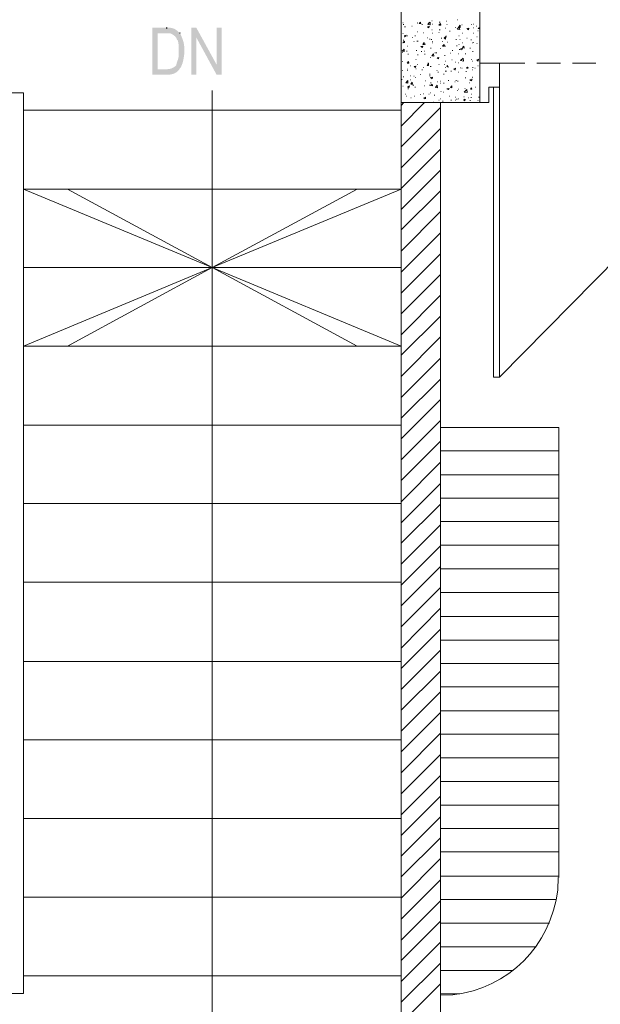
# Model space of a CAD drawing. Header units: millimetres. Extents: x 5 to 204, y 5 to 291.
# Tile 10 of 52: x 106 to 132, y 73 to 119. Entities that reach past the tile are written whole.
import ezdxf

# ---------------------------------------------------------------- set-up
doc = ezdxf.new("R2010")
doc.units = ezdxf.units.MM
doc.header["$MEASUREMENT"] = 0
doc.layers.get('0').update_dxf_attribs({"linetype": 'CONTINUOUS'})

msp = doc.modelspace()

# ---------------------------------------------------------------- hatches: boundary and pattern name
at = {"true_color": 0x000006}
for points in [[(112.366, 118.257), (111.737, 118.257), (111.737, 116.106), (112.383, 116.106), (112.383, 116.106), (112.408, 116.106), (112.433, 116.106), (112.458, 116.107), (112.483, 116.109), (112.508, 116.111), (112.533, 116.113), (112.558, 116.117), (112.583, 116.12), (112.608, 116.125), (112.632, 116.13), (112.657, 116.136), (112.681, 116.143), (112.704, 116.151), (112.727, 116.159), (112.75, 116.169), (112.773, 116.179), (112.794, 116.191), (112.816, 116.203), (112.836, 116.217), (112.856, 116.232), (112.875, 116.248), (112.894, 116.266), (112.912, 116.284), (112.929, 116.304), (112.929, 116.304), (112.978, 116.354), (111.986, 116.354), (111.986, 118.009), (112.333, 118.009), (112.978, 118.042), (112.929, 118.075), (112.929, 118.075), (112.914, 118.089), (112.899, 118.103), (112.884, 118.116), (112.868, 118.13), (112.852, 118.142), (112.836, 118.154), (112.819, 118.166), (112.802, 118.177), (112.785, 118.188), (112.767, 118.197), (112.749, 118.207), (112.73, 118.215), (112.711, 118.223), (112.692, 118.23), (112.673, 118.237), (112.653, 118.243), (112.633, 118.248), (112.612, 118.252), (112.592, 118.255), (112.57, 118.257), (112.549, 118.258), (112.527, 118.259), (112.505, 118.258), (112.482, 118.257), (112.482, 118.257), (112.416, 118.257)], [(113.756, 118.257), (113.524, 118.257), (113.524, 116.106), (113.756, 116.106), (113.756, 117.81)], [(113.756, 118.257), (113.756, 117.81), (114.683, 116.106), (114.683, 116.569)], [(114.683, 118.257), (114.683, 116.106), (114.914, 116.106), (114.914, 118.257)], [(112.978, 118.042), (112.333, 118.009), (112.482, 118.009), (112.482, 118.009), (112.495, 118.01), (112.508, 118.01), (112.522, 118.009), (112.536, 118.007), (112.551, 118.003), (112.566, 117.999), (112.581, 117.994), (112.597, 117.988), (112.612, 117.981), (112.627, 117.973), (112.643, 117.965), (112.658, 117.957), (112.673, 117.948), (112.687, 117.938), (112.701, 117.929), (112.715, 117.919), (112.728, 117.909), (112.74, 117.899), (112.752, 117.889), (112.763, 117.879), (112.773, 117.87), (112.782, 117.861), (112.79, 117.852), (112.796, 117.843), (112.796, 117.843), (112.846, 117.777), (112.863, 117.711), (112.896, 117.694), (112.912, 117.645), (112.929, 117.578), (112.929, 117.545), (112.945, 117.479), (112.945, 117.065), (112.945, 117.065), (112.947, 117.049), (112.948, 117.032), (112.949, 117.016), (112.948, 116.999), (112.948, 116.983), (112.946, 116.966), (112.945, 116.95), (112.942, 116.933), (112.94, 116.916), (112.936, 116.9), (112.933, 116.883), (112.929, 116.867), (112.925, 116.85), (112.92, 116.834), (112.915, 116.817), (112.91, 116.801), (112.904, 116.784), (112.899, 116.768), (112.893, 116.751), (112.887, 116.734), (112.881, 116.718), (112.875, 116.701), (112.869, 116.685), (112.863, 116.668), (112.863, 116.668), (112.83, 116.536), (112.83, 116.536), (112.819, 116.526), (112.808, 116.515), (112.796, 116.505), (112.784, 116.495), (112.772, 116.485), (112.759, 116.475), (112.746, 116.466), (112.732, 116.456), (112.718, 116.447), (112.704, 116.438), (112.689, 116.43), (112.674, 116.422), (112.659, 116.415), (112.644, 116.408), (112.628, 116.401), (112.613, 116.395), (112.597, 116.39), (112.581, 116.385), (112.564, 116.38), (112.548, 116.377), (112.532, 116.374), (112.515, 116.372), (112.499, 116.371), (112.482, 116.37), (112.482, 116.37), (112.416, 116.354), (111.986, 116.354), (112.978, 116.354), (112.995, 116.404), (113.045, 116.453), (113.045, 116.453), (113.059, 116.482), (113.072, 116.51), (113.084, 116.539), (113.095, 116.567), (113.105, 116.594), (113.115, 116.622), (113.124, 116.649), (113.132, 116.677), (113.139, 116.704), (113.146, 116.731), (113.152, 116.759), (113.158, 116.786), (113.164, 116.814), (113.169, 116.841), (113.174, 116.869), (113.178, 116.897), (113.182, 116.925), (113.187, 116.953), (113.191, 116.982), (113.194, 117.011), (113.198, 117.041), (113.202, 117.071), (113.206, 117.101), (113.21, 117.132), (113.21, 117.132), (113.21, 117.214), (113.21, 117.214), (113.208, 117.254), (113.206, 117.292), (113.204, 117.327), (113.201, 117.36), (113.199, 117.391), (113.196, 117.42), (113.193, 117.448), (113.19, 117.475), (113.186, 117.5), (113.182, 117.525), (113.178, 117.549), (113.173, 117.572), (113.167, 117.595), (113.161, 117.618), (113.155, 117.642), (113.148, 117.665), (113.14, 117.69), (113.131, 117.715), (113.122, 117.741), (113.111, 117.768), (113.1, 117.796), (113.088, 117.827), (113.075, 117.859), (113.061, 117.893), (113.061, 117.893), (113.045, 117.942), (112.995, 118.009)]]:
    msp.add_hatch(color=0, dxfattribs=at).paths.add_polyline_path(points)

# ---------------------------------------------------------------- linework, layer by layer
at = {"color": 0, "linetype": 'Continuous', "lineweight": -2, "true_color": 0x000007}
for p, q in [((112.366, 118.257), (112.416, 118.257)), ((112.978, 118.042), (112.995, 118.009))]:
    msp.add_line(p, q, dxfattribs=at)
at = {"color": 0, "linetype": 'Continuous', "lineweight": 9, "true_color": 0x767676}
for p, q in [((130.319, 78.744), (130.336, 79.307)), ((124.941, 73.913), (125.504, 73.929))]:
    msp.add_line(p, q, dxfattribs=at)
at = {"color": 0, "linetype": 'Continuous', "lineweight": 18, "true_color": 0x000001}
for points in [[(126.745, 114.832), (123.138, 114.832), (123.138, 120.242), (126.745, 120.242)], [(105.83, 110.861), (114.484, 107.27), (107.849, 110.861)], [(123.138, 110.861), (114.484, 107.27), (121.119, 110.861)], [(105.83, 103.663), (114.484, 107.27), (107.849, 103.663)], [(123.138, 103.663), (114.484, 107.27), (121.119, 103.663)]]:
    msp.add_lwpolyline(points, close=True, dxfattribs=at)
at = {"color": 0, "linetype": 'Continuous', "lineweight": 9, "true_color": 0x000003}
for points in [[(123.221, 118.488), (123.237, 118.488), (123.237, 118.488)], [(123.237, 118.406), (123.27, 118.406), (123.27, 118.406)], [(123.303, 118.306), (123.336, 118.306), (123.336, 118.306)], [(123.634, 118.339), (123.651, 118.339), (123.651, 118.339)], [(123.882, 118.488), (123.899, 118.488), (123.899, 118.488)], [(123.882, 118.472), (123.899, 118.472), (123.899, 118.472)], [(123.965, 118.455), (124.031, 118.521), (124.031, 118.521)], [(123.965, 118.455), (124.048, 118.455), (124.048, 118.455)], [(124.048, 118.455), (124.031, 118.521), (124.031, 118.521)], [(124.098, 118.406), (124.114, 118.406), (124.114, 118.406)], [(124.346, 118.306), (124.429, 118.339), (124.429, 118.339)], [(124.346, 118.306), (124.412, 118.257), (124.412, 118.257)], [(124.362, 118.406), (124.445, 118.521), (124.445, 118.521)], [(124.362, 118.406), (124.478, 118.389), (124.478, 118.389)], [(124.412, 118.257), (124.429, 118.339), (124.429, 118.339)], [(124.478, 118.389), (124.478, 118.521), (124.478, 118.521)], [(124.544, 118.571), (124.561, 118.571), (124.561, 118.571)], [(124.561, 118.422), (124.577, 118.422), (124.577, 118.422)], [(124.875, 118.373), (124.941, 118.455), (124.941, 118.455)], [(124.875, 118.373), (124.958, 118.373), (124.958, 118.373)], [(124.892, 118.521), (124.925, 118.521), (124.925, 118.521)], [(124.958, 118.373), (124.941, 118.455), (124.941, 118.455)], [(125.223, 118.555), (125.239, 118.555), (125.239, 118.555)], [(125.239, 118.406), (125.256, 118.406), (125.256, 118.406)], [(125.62, 118.273), (125.636, 118.273), (125.636, 118.273)], [(125.703, 118.621), (125.719, 118.621), (125.719, 118.621)], [(125.703, 118.191), (125.802, 118.306), (125.802, 118.306)], [(125.785, 118.306), (125.852, 118.373), (125.852, 118.373)], [(125.785, 118.306), (125.852, 118.273), (125.852, 118.273)], [(125.802, 118.323), (125.835, 118.323), (125.835, 118.323)], [(125.835, 118.174), (125.802, 118.306), (125.802, 118.306)], [(125.852, 118.273), (125.852, 118.373), (125.852, 118.373)], [(125.918, 118.389), (125.934, 118.389), (125.934, 118.389)], [(126.364, 118.406), (126.381, 118.406), (126.381, 118.406)], [(126.464, 118.422), (126.48, 118.422), (126.48, 118.422)], [(126.464, 118.257), (126.48, 118.257), (126.48, 118.257)], [(126.596, 118.339), (126.613, 118.339), (126.613, 118.339)], [(126.679, 118.224), (126.745, 118.273), (126.745, 118.273)], [(126.745, 118.273), (126.762, 118.273), (126.762, 118.273)], [(123.221, 117.992), (123.237, 117.992), (123.237, 117.992)], [(123.287, 117.893), (123.37, 117.926), (123.37, 117.926)], [(123.287, 117.893), (123.353, 117.86), (123.353, 117.86)], [(123.287, 117.843), (123.303, 117.843), (123.303, 117.843)], [(123.353, 117.86), (123.37, 117.926), (123.37, 117.926)], [(123.419, 117.893), (123.436, 117.893), (123.436, 117.893)], [(123.651, 117.81), (123.667, 117.81), (123.667, 117.81)], [(123.767, 117.893), (123.8, 117.893), (123.8, 117.893)], [(123.882, 118.075), (123.899, 118.075), (123.899, 118.075)], [(124.164, 118.025), (124.18, 118.025), (124.18, 118.025)], [(124.329, 117.793), (124.346, 117.793), (124.346, 117.793)], [(124.544, 118.157), (124.561, 118.157), (124.561, 118.157)], [(124.561, 118.009), (124.577, 118.009), (124.577, 118.009)], [(124.875, 118.042), (124.892, 118.042), (124.892, 118.042)], [(124.892, 118.157), (124.925, 118.157), (124.925, 118.157)], [(125.107, 117.793), (125.19, 117.843), (125.19, 117.843)], [(125.107, 117.793), (125.173, 117.744), (125.173, 117.744)], [(125.157, 117.843), (125.173, 117.843), (125.173, 117.843)], [(125.173, 118.24), (125.19, 118.24), (125.19, 118.24)], [(125.173, 117.744), (125.19, 117.843), (125.19, 117.843)], [(125.19, 117.876), (125.223, 117.876), (125.223, 117.876)], [(125.355, 118.108), (125.388, 118.108), (125.388, 118.108)], [(125.719, 118.191), (125.835, 118.174), (125.835, 118.174)], [(125.785, 117.893), (125.802, 117.893), (125.802, 117.893)], [(125.934, 118.009), (125.951, 118.009), (125.951, 118.009)], [(126.149, 118.224), (126.166, 118.224), (126.166, 118.224)], [(126.166, 118.191), (126.249, 118.24), (126.249, 118.24)], [(126.166, 118.191), (126.232, 118.157), (126.232, 118.157)], [(126.232, 118.157), (126.249, 118.24), (126.249, 118.24)], [(126.447, 118.009), (126.464, 118.009), (126.464, 118.009)], [(126.613, 117.843), (126.629, 117.843), (126.629, 117.843)], [(126.662, 118.124), (126.679, 118.124), (126.679, 118.124)], [(126.679, 118.224), (126.745, 118.224), (126.745, 118.224)], [(123.221, 117.562), (123.237, 117.562), (123.237, 117.562)], [(123.237, 117.694), (123.27, 117.694), (123.27, 117.694)], [(123.237, 117.578), (123.303, 117.645), (123.303, 117.645)], [(123.237, 117.578), (123.303, 117.578), (123.303, 117.578)], [(123.303, 117.578), (123.303, 117.645), (123.303, 117.645)], [(123.436, 117.413), (123.452, 117.413), (123.452, 117.413)], [(123.717, 117.628), (123.734, 117.628), (123.734, 117.628)], [(123.866, 117.645), (123.882, 117.645), (123.882, 117.645)], [(123.899, 117.645), (123.916, 117.645), (123.916, 117.645)], [(124.048, 117.396), (124.131, 117.413), (124.131, 117.413)], [(124.048, 117.396), (124.114, 117.347), (124.114, 117.347)], [(124.114, 117.347), (124.131, 117.413), (124.131, 117.413)], [(124.131, 117.496), (124.197, 117.578), (124.197, 117.578)], [(124.131, 117.496), (124.213, 117.496), (124.213, 117.496)], [(124.213, 117.496), (124.197, 117.578), (124.197, 117.578)], [(124.247, 117.512), (124.263, 117.512), (124.263, 117.512)], [(124.445, 117.744), (124.478, 117.744), (124.478, 117.744)], [(124.511, 117.727), (124.544, 117.727), (124.544, 117.727)], [(124.561, 117.562), (124.577, 117.562), (124.577, 117.562)], [(124.577, 117.628), (124.594, 117.628), (124.594, 117.628)], [(124.975, 117.777), (125.008, 117.777), (125.008, 117.777)], [(125.024, 117.628), (125.041, 117.628), (125.041, 117.628)], [(125.041, 117.413), (125.107, 117.496), (125.107, 117.496)], [(125.041, 117.413), (125.123, 117.413), (125.123, 117.413)], [(125.123, 117.413), (125.107, 117.496), (125.107, 117.496)], [(125.157, 117.413), (125.173, 117.413), (125.173, 117.413)], [(125.256, 117.595), (125.272, 117.595), (125.272, 117.595)], [(125.653, 117.727), (125.686, 117.727), (125.686, 117.727)], [(125.686, 117.429), (125.703, 117.429), (125.703, 117.429)], [(125.785, 117.496), (125.802, 117.496), (125.802, 117.496)], [(125.835, 117.727), (125.852, 117.727), (125.852, 117.727)], [(125.934, 117.562), (125.951, 117.562), (125.951, 117.562)], [(125.951, 117.347), (126.017, 117.413), (126.017, 117.413)], [(125.951, 117.347), (126.034, 117.33), (126.034, 117.33)], [(126.034, 117.33), (126.017, 117.413), (126.017, 117.413)], [(126.149, 117.777), (126.166, 117.777), (126.166, 117.777)], [(126.331, 117.711), (126.364, 117.711), (126.364, 117.711)], [(126.398, 117.562), (126.414, 117.562), (126.414, 117.562)], [(126.447, 117.578), (126.464, 117.578), (126.464, 117.578)], [(126.613, 117.545), (126.629, 117.545), (126.629, 117.545)], [(123.188, 117.181), (123.287, 117.28), (123.287, 117.28)], [(123.188, 117.181), (123.287, 117.165), (123.287, 117.165)], [(123.204, 117.132), (123.221, 117.132), (123.221, 117.132)], [(123.287, 117.165), (123.287, 117.28), (123.287, 117.28)], [(123.386, 117.181), (123.419, 117.181), (123.419, 117.181)], [(123.452, 117.049), (123.485, 117.049), (123.485, 117.049)], [(123.833, 117.214), (123.866, 117.214), (123.866, 117.214)], [(123.899, 117.016), (123.916, 117.016), (123.916, 117.016)], [(124.065, 117.165), (124.098, 117.165), (124.098, 117.165)], [(124.197, 117.181), (124.213, 117.181), (124.213, 117.181)], [(124.213, 117.049), (124.247, 117.049), (124.247, 117.049)], [(124.478, 116.9), (124.495, 116.9), (124.495, 116.9)], [(124.495, 117.33), (124.511, 117.33), (124.511, 117.33)], [(124.544, 116.966), (124.627, 117.065), (124.627, 117.065)], [(124.544, 116.966), (124.644, 116.95), (124.644, 116.95)], [(124.644, 116.95), (124.627, 117.065), (124.627, 117.065)], [(124.693, 117.115), (124.71, 117.115), (124.71, 117.115)], [(124.743, 117.115), (124.776, 117.115), (124.776, 117.115)], [(124.793, 116.883), (124.875, 116.9), (124.875, 116.9)], [(124.859, 116.834), (124.875, 116.9), (124.875, 116.9)], [(124.941, 117.314), (124.958, 117.314), (124.958, 117.314)], [(125.123, 116.983), (125.157, 116.983), (125.157, 116.983)], [(125.405, 117.098), (125.421, 117.098), (125.421, 117.098)], [(125.487, 117.214), (125.504, 117.214), (125.504, 117.214)], [(125.769, 117.065), (125.785, 117.065), (125.785, 117.065)], [(125.802, 117.264), (125.835, 117.264), (125.835, 117.264)], [(125.852, 117.28), (125.951, 117.33), (125.951, 117.33)], [(125.852, 117.28), (125.918, 117.247), (125.918, 117.247)], [(125.918, 117.247), (125.951, 117.33), (125.951, 117.33)], [(126.083, 117.065), (126.1, 117.065), (126.1, 117.065)], [(126.298, 117.33), (126.315, 117.33), (126.315, 117.33)], [(126.414, 117.165), (126.447, 117.165), (126.447, 117.165)], [(123.138, 116.519), (123.154, 116.519), (123.154, 116.519)], [(123.188, 116.718), (123.204, 116.718), (123.204, 116.718)], [(123.419, 116.635), (123.485, 116.718), (123.485, 116.718)], [(123.419, 116.635), (123.502, 116.635), (123.502, 116.635)], [(123.502, 116.635), (123.485, 116.718), (123.485, 116.718)], [(123.568, 116.519), (123.585, 116.519), (123.585, 116.519)], [(123.734, 116.486), (123.816, 116.503), (123.816, 116.503)], [(123.734, 116.486), (123.8, 116.437), (123.8, 116.437)], [(123.8, 116.437), (123.816, 116.503), (123.816, 116.503)], [(123.816, 116.801), (123.833, 116.801), (123.833, 116.801)], [(123.816, 116.503), (123.833, 116.503), (123.833, 116.503)], [(123.882, 116.569), (123.899, 116.569), (123.899, 116.569)], [(124.164, 116.437), (124.18, 116.437), (124.18, 116.437)], [(124.329, 116.536), (124.395, 116.635), (124.395, 116.635)], [(124.329, 116.536), (124.395, 116.536), (124.395, 116.536)], [(124.362, 116.635), (124.395, 116.635), (124.395, 116.635)], [(124.395, 116.536), (124.395, 116.635), (124.395, 116.635)], [(124.478, 116.486), (124.495, 116.486), (124.495, 116.486)], [(124.495, 116.486), (124.511, 116.486), (124.511, 116.486)], [(124.793, 116.883), (124.859, 116.834), (124.859, 116.834)], [(124.875, 116.569), (124.892, 116.569), (124.892, 116.569)], [(125.107, 116.569), (125.123, 116.569), (125.123, 116.569)], [(125.157, 116.734), (125.173, 116.734), (125.173, 116.734)], [(125.173, 116.437), (125.19, 116.437), (125.19, 116.437)], [(125.239, 116.486), (125.272, 116.536), (125.272, 116.536)], [(125.239, 116.486), (125.305, 116.453), (125.305, 116.453)], [(125.305, 116.453), (125.272, 116.536), (125.272, 116.536)], [(125.471, 116.784), (125.487, 116.784), (125.487, 116.784)], [(125.62, 116.685), (125.636, 116.685), (125.636, 116.685)], [(125.752, 116.652), (125.769, 116.652), (125.769, 116.652)], [(125.868, 116.751), (125.984, 116.867), (125.984, 116.867)], [(125.868, 116.751), (126, 116.734), (126, 116.734)], [(125.951, 116.834), (125.984, 116.834), (125.984, 116.834)], [(126, 116.734), (125.984, 116.867), (125.984, 116.867)], [(126.133, 116.404), (126.182, 116.453), (126.182, 116.453)], [(126.216, 116.404), (126.182, 116.453), (126.182, 116.453)], [(126.364, 116.801), (126.381, 116.801), (126.381, 116.801)], [(126.398, 116.734), (126.414, 116.734), (126.414, 116.734)], [(126.414, 116.437), (126.447, 116.437), (126.447, 116.437)], [(126.613, 116.784), (126.695, 116.817), (126.695, 116.817)], [(126.613, 116.784), (126.679, 116.734), (126.679, 116.734)], [(126.662, 116.519), (126.679, 116.519), (126.679, 116.519)], [(126.679, 116.734), (126.695, 116.817), (126.695, 116.817)], [(126.745, 116.486), (126.762, 116.486), (126.762, 116.486)], [(123.188, 116.304), (123.204, 116.304), (123.204, 116.304)], [(123.237, 116.006), (123.27, 116.006), (123.27, 116.006)], [(123.419, 116.354), (123.436, 116.354), (123.436, 116.354)], [(123.419, 116.304), (123.436, 116.304), (123.436, 116.304)], [(123.568, 116.056), (123.585, 116.056), (123.585, 116.056)], [(123.717, 116.04), (123.734, 116.04), (123.734, 116.04)], [(123.816, 116.37), (123.833, 116.37), (123.833, 116.37)], [(124.031, 116.122), (124.048, 116.122), (124.048, 116.122)], [(124.098, 116.337), (124.114, 116.337), (124.114, 116.337)], [(124.445, 116.139), (124.478, 116.139), (124.478, 116.139)], [(124.445, 116.056), (124.478, 116.056), (124.478, 116.056)], [(124.495, 115.973), (124.577, 115.99), (124.577, 115.99)], [(124.561, 115.924), (124.577, 115.99), (124.577, 115.99)], [(124.776, 116.304), (124.793, 116.304), (124.793, 116.304)], [(124.826, 116.222), (124.859, 116.222), (124.859, 116.222)], [(125.09, 116.139), (125.107, 116.139), (125.107, 116.139)], [(125.157, 116.271), (125.173, 116.271), (125.173, 116.271)], [(125.19, 116.271), (125.223, 116.271), (125.223, 116.271)], [(125.421, 116.271), (125.454, 116.271), (125.454, 116.271)], [(125.554, 116.37), (125.636, 116.404), (125.636, 116.404)], [(125.554, 116.37), (125.62, 116.337), (125.62, 116.337)], [(125.62, 116.337), (125.636, 116.404), (125.636, 116.404)], [(125.62, 116.337), (125.636, 116.337), (125.636, 116.337)], [(125.752, 116.222), (125.769, 116.222), (125.769, 116.222)], [(125.852, 116.42), (125.868, 116.42), (125.868, 116.42)], [(125.918, 116.404), (125.934, 116.404), (125.934, 116.404)], [(126.1, 116.255), (126.133, 116.255), (126.133, 116.255)], [(126.133, 116.404), (126.216, 116.404), (126.216, 116.404)], [(126.398, 116.337), (126.414, 116.337), (126.414, 116.337)], [(126.398, 115.99), (126.414, 115.99), (126.414, 115.99)], [(126.513, 116.404), (126.53, 116.404), (126.53, 116.404)], [(123.154, 115.891), (123.188, 115.891), (123.188, 115.891)], [(123.221, 115.576), (123.237, 115.576), (123.237, 115.576)], [(123.353, 115.742), (123.452, 115.841), (123.452, 115.841)], [(123.353, 115.742), (123.452, 115.725), (123.452, 115.725)], [(123.436, 115.543), (123.518, 115.593), (123.518, 115.593)], [(123.436, 115.543), (123.502, 115.51), (123.502, 115.51)], [(123.452, 115.725), (123.452, 115.841), (123.452, 115.841)], [(123.502, 115.51), (123.518, 115.593), (123.518, 115.593)], [(123.568, 115.874), (123.585, 115.874), (123.585, 115.874)], [(123.585, 115.676), (123.651, 115.758), (123.651, 115.758)], [(123.585, 115.676), (123.667, 115.676), (123.667, 115.676)], [(123.667, 115.676), (123.651, 115.758), (123.651, 115.758)], [(123.684, 115.626), (123.717, 115.626), (123.717, 115.626)], [(123.767, 115.543), (123.8, 115.543), (123.8, 115.543)], [(123.8, 115.973), (123.816, 115.973), (123.816, 115.973)], [(124.197, 115.593), (124.213, 115.593), (124.213, 115.593)], [(124.247, 115.824), (124.263, 115.824), (124.263, 115.824)], [(124.429, 115.626), (124.445, 115.626), (124.445, 115.626)], [(124.495, 115.973), (124.561, 115.924), (124.561, 115.924)], [(124.495, 115.742), (124.511, 115.742), (124.511, 115.742)], [(124.495, 115.609), (124.561, 115.676), (124.561, 115.676)], [(124.495, 115.609), (124.577, 115.593), (124.577, 115.593)], [(124.577, 115.593), (124.561, 115.676), (124.561, 115.676)], [(124.71, 115.527), (124.793, 115.626), (124.793, 115.626)], [(124.809, 115.51), (124.793, 115.626), (124.793, 115.626)], [(124.809, 115.775), (124.826, 115.775), (124.826, 115.775)], [(124.925, 115.808), (124.941, 115.808), (124.941, 115.808)], [(124.941, 115.725), (124.958, 115.725), (124.958, 115.725)], [(125.09, 115.725), (125.107, 115.725), (125.107, 115.725)], [(125.305, 115.841), (125.322, 115.841), (125.322, 115.841)], [(125.405, 115.527), (125.471, 115.593), (125.471, 115.593)], [(125.471, 115.51), (125.471, 115.593), (125.471, 115.593)], [(125.603, 115.775), (125.62, 115.775), (125.62, 115.775)], [(125.653, 115.841), (125.686, 115.841), (125.686, 115.841)], [(125.719, 115.808), (125.752, 115.808), (125.752, 115.808)], [(126.083, 115.957), (126.1, 115.957), (126.1, 115.957)], [(126.282, 115.742), (126.298, 115.742), (126.298, 115.742)], [(126.298, 115.874), (126.398, 115.891), (126.398, 115.891)], [(126.298, 115.874), (126.364, 115.824), (126.364, 115.824)], [(126.364, 115.824), (126.398, 115.891), (126.398, 115.891)], [(126.381, 115.907), (126.398, 115.907), (126.398, 115.907)], [(126.398, 115.973), (126.414, 115.973), (126.414, 115.973)], [(126.546, 115.543), (126.563, 115.543), (126.563, 115.543)], [(123.336, 115.212), (123.353, 115.212), (123.353, 115.212)], [(123.37, 115.129), (123.386, 115.129), (123.386, 115.129)], [(123.452, 115.46), (123.485, 115.46), (123.485, 115.46)], [(123.75, 115.129), (123.767, 115.129), (123.767, 115.129)], [(124.015, 115.196), (124.031, 115.196), (124.031, 115.196)], [(124.164, 115.229), (124.18, 115.229), (124.18, 115.229)], [(124.412, 115.212), (124.429, 115.212), (124.429, 115.212)], [(124.478, 115.278), (124.495, 115.278), (124.495, 115.278)], [(124.66, 115.163), (124.693, 115.163), (124.693, 115.163)], [(124.71, 115.527), (124.809, 115.51), (124.809, 115.51)], [(124.958, 115.345), (124.975, 115.345), (124.975, 115.345)], [(125.074, 115.311), (125.09, 115.311), (125.09, 115.311)], [(125.239, 115.46), (125.339, 115.477), (125.339, 115.477)], [(125.239, 115.46), (125.305, 115.427), (125.305, 115.427)], [(125.305, 115.427), (125.339, 115.477), (125.339, 115.477)], [(125.339, 115.129), (125.355, 115.129), (125.355, 115.129)], [(125.405, 115.527), (125.471, 115.51), (125.471, 115.51)], [(125.703, 115.378), (125.719, 115.378), (125.719, 115.378)], [(125.769, 115.444), (125.785, 115.444), (125.785, 115.444)], [(126.017, 115.096), (126.034, 115.096), (126.034, 115.096)], [(126.034, 115.311), (126.149, 115.427), (126.149, 115.427)], [(126.034, 115.311), (126.166, 115.295), (126.166, 115.295)], [(126.067, 115.477), (126.083, 115.477), (126.083, 115.477)], [(126.166, 115.295), (126.149, 115.427), (126.149, 115.427)], [(126.315, 115.444), (126.364, 115.51), (126.364, 115.51)], [(126.315, 115.444), (126.381, 115.444), (126.381, 115.444)], [(126.381, 115.444), (126.364, 115.51), (126.364, 115.51)], [(126.364, 115.477), (126.381, 115.477), (126.381, 115.477)], [(126.364, 115.212), (126.381, 115.212), (126.381, 115.212)], [(123.585, 115.047), (123.601, 115.047), (123.601, 115.047)], [(124.18, 115.047), (124.263, 115.08), (124.263, 115.08)], [(124.18, 115.047), (124.247, 114.997), (124.247, 114.997)], [(124.247, 114.997), (124.263, 115.08), (124.263, 115.08)], [(124.263, 115.014), (124.28, 115.014), (124.28, 115.014)], [(124.627, 114.848), (124.644, 114.848), (124.644, 114.848)], [(124.875, 114.947), (124.892, 114.947), (124.892, 114.947)], [(124.941, 114.997), (124.958, 114.997), (124.958, 114.997)], [(125.041, 114.898), (125.074, 114.898), (125.074, 114.898)], [(125.421, 114.947), (125.454, 114.947), (125.454, 114.947)], [(125.62, 115.08), (125.636, 115.08), (125.636, 115.08)], [(125.62, 114.947), (125.636, 114.947), (125.636, 114.947)], [(125.686, 114.981), (125.703, 114.981), (125.703, 114.981)], [(125.752, 114.997), (125.769, 114.997), (125.769, 114.997)], [(126, 114.947), (126.083, 114.981), (126.083, 114.981)], [(126, 114.947), (126.067, 114.914), (126.067, 114.914)], [(126.067, 114.914), (126.083, 114.981), (126.083, 114.981)], [(126.216, 115.047), (126.232, 115.047), (126.232, 115.047)], [(126.298, 114.931), (126.315, 114.931), (126.315, 114.931)], [(126.331, 115.063), (126.364, 115.063), (126.364, 115.063)], [(126.662, 114.931), (126.679, 114.931), (126.679, 114.931)], [(126.695, 115.08), (126.712, 115.08), (126.712, 115.08)]]:
    msp.add_lwpolyline(points, dxfattribs=at)
at = {"color": 0, "linetype": 'Continuous', "lineweight": 18, "true_color": 0xbababa}
msp.add_lwpolyline([(126.745, 116.635), (126.745, 114.832), (127.159, 114.832), (127.159, 115.543), (127.374, 115.543), (127.374, 102.24), (127.655, 102.24), (127.655, 115.543), (127.374, 115.543), (127.655, 115.543), (127.655, 116.635)], close=True, dxfattribs=at)
at = {"color": 0, "linetype": 'Continuous', "lineweight": 18, "true_color": 0x767676}
for points in [[(127.655, 116.635), (128.813, 116.635), (128.813, 116.635)], [(129.359, 116.635), (130.451, 116.635), (130.451, 116.635)], [(130.997, 116.635), (132.073, 116.635), (132.073, 116.635)]]:
    msp.add_lwpolyline(points, dxfattribs=at)
at = {"color": 0, "linetype": 'Continuous', "lineweight": 18, "true_color": 0xbababa}
msp.add_lwpolyline([(140.28, 116.635), (140.28, 115.543), (140.76, 115.543), (140.76, 114.832), (141.19, 114.832), (141.19, 116.635), (140.28, 116.635), (140.28, 115.543), (140.76, 115.543), (127.655, 102.24)], dxfattribs=at)
at = {"color": 0, "linetype": 'Continuous', "lineweight": 18, "true_color": 0x000001}
msp.add_lwpolyline([(114.484, 115.378), (114.484, 69.031), (96.515, 69.031)], dxfattribs=at)
at = {"color": 0, "linetype": 'Continuous', "lineweight": 18, "true_color": 0x000014}
msp.add_lwpolyline([(104.01, 80.945), (104.01, 115.278), (104.01, 73.995), (105.83, 73.995), (105.83, 115.278), (104.01, 115.278)], dxfattribs=at)
at = {"color": 0, "linetype": 'Continuous', "lineweight": 5, "true_color": 0x000005}
for points in [[(123.138, 114.699), (123.27, 114.832), (123.27, 114.832)], [(123.138, 113.756), (124.213, 114.832), (124.213, 114.832)], [(123.138, 112.796), (124.941, 114.6), (124.941, 114.6)], [(123.138, 111.837), (124.941, 113.64), (124.941, 113.64)], [(123.138, 110.894), (124.941, 112.697), (124.941, 112.697)], [(123.138, 109.934), (124.941, 111.737), (124.941, 111.737)], [(123.138, 108.991), (124.941, 110.778), (124.941, 110.778)], [(123.138, 108.015), (124.941, 109.835), (124.941, 109.835)], [(123.138, 107.055), (124.941, 108.858), (124.941, 108.858)], [(123.138, 106.095), (124.941, 107.899), (124.941, 107.899)], [(123.138, 105.152), (124.941, 106.956), (124.941, 106.956)], [(123.138, 104.192), (124.941, 105.996), (124.941, 105.996)], [(123.138, 103.249), (124.941, 105.036), (124.941, 105.036)], [(123.138, 102.273), (124.941, 104.093), (124.941, 104.093)], [(123.138, 101.313), (124.941, 103.117), (124.941, 103.117)], [(123.138, 100.37), (124.941, 102.157), (124.941, 102.157)], [(123.138, 99.41), (124.941, 101.214), (124.941, 101.214)], [(123.138, 98.451), (124.941, 100.254), (124.941, 100.254)], [(123.138, 97.508), (124.941, 99.311), (124.941, 99.311)], [(123.138, 96.531), (124.941, 98.351), (124.941, 98.351)], [(123.138, 95.572), (124.941, 97.375), (124.941, 97.375)], [(123.138, 94.629), (124.941, 96.416), (124.941, 96.416)], [(123.138, 93.669), (124.941, 95.472), (124.941, 95.472)], [(123.138, 92.709), (124.941, 94.513), (124.941, 94.513)], [(123.138, 91.766), (124.941, 93.57), (124.941, 93.57)], [(123.138, 90.806), (124.941, 92.61), (124.941, 92.61)], [(123.138, 89.83), (124.941, 91.65), (124.941, 91.65)], [(123.138, 88.887), (124.941, 90.691), (124.941, 90.691)], [(123.138, 87.927), (124.941, 89.731), (124.941, 89.731)], [(123.138, 86.984), (124.941, 88.771), (124.941, 88.771)], [(123.138, 86.024), (124.941, 87.828), (124.941, 87.828)], [(123.138, 85.065), (124.941, 86.868), (124.941, 86.868)], [(123.138, 84.105), (124.941, 85.925), (124.941, 85.925)], [(123.138, 83.145), (124.941, 84.949), (124.941, 84.949)], [(123.138, 82.186), (124.941, 83.989), (124.941, 83.989)], [(123.138, 81.243), (124.941, 83.046), (124.941, 83.046)], [(123.138, 80.283), (124.941, 82.086), (124.941, 82.086)], [(123.138, 79.34), (124.941, 81.127), (124.941, 81.127)], [(123.138, 78.363), (124.941, 80.184), (124.941, 80.184)], [(123.138, 77.404), (124.941, 79.207), (124.941, 79.207)], [(123.138, 76.444), (124.941, 78.248), (124.941, 78.248)], [(123.138, 75.501), (124.941, 77.305), (124.941, 77.305)], [(123.138, 74.541), (124.941, 76.345), (124.941, 76.345)], [(123.138, 73.598), (124.941, 75.385), (124.941, 75.385)], [(123.138, 72.638), (124.941, 74.442), (124.941, 74.442)]]:
    msp.add_lwpolyline(points, dxfattribs=at)
at = {"color": 0, "linetype": 'Continuous', "lineweight": 18, "true_color": 0x000007}
for points in [[(123.138, 66.516), (123.138, 114.832), (123.138, 114.832)], [(124.941, 66.516), (124.941, 114.832), (124.941, 114.832)]]:
    msp.add_lwpolyline(points, dxfattribs=at)
at = {"color": 0, "linetype": 'Continuous', "lineweight": 18, "true_color": 0x0000c8}
for points in [[(105.83, 114.484), (123.138, 114.484), (123.138, 114.484)], [(105.83, 110.861), (123.138, 110.861), (123.138, 110.861)], [(106.542, 110.861), (123.138, 110.861), (123.138, 110.861)], [(105.83, 107.27), (123.138, 107.27), (123.138, 107.27)], [(105.83, 103.663), (123.138, 103.663), (123.138, 103.663)], [(105.83, 100.039), (123.138, 100.039), (123.138, 100.039)], [(105.83, 96.449), (123.138, 96.449), (123.138, 96.449)], [(105.83, 92.842), (123.138, 92.842), (123.138, 92.842)], [(105.83, 89.218), (123.138, 89.218), (123.138, 89.218)], [(105.83, 85.627), (123.138, 85.627), (123.138, 85.627)], [(105.83, 82.02), (123.138, 82.02), (123.138, 82.02)], [(105.83, 78.413), (123.138, 78.413), (123.138, 78.413)], [(105.83, 74.806), (123.138, 74.806), (123.138, 74.806)], [(105.83, 74.806), (123.138, 74.806), (123.138, 74.806)]]:
    msp.add_lwpolyline(points, dxfattribs=at)
at = {"color": 0, "linetype": 'Continuous', "lineweight": 9, "true_color": 0x767676}
for points in [[(130.369, 79.307), (130.369, 99.94), (124.941, 99.94)], [(124.941, 98.864), (130.369, 98.864), (130.369, 98.864)], [(124.941, 97.772), (130.369, 97.772), (130.369, 97.772)], [(124.941, 96.697), (130.369, 96.697), (130.369, 96.697)], [(124.941, 95.621), (130.369, 95.621), (130.369, 95.621)], [(124.941, 94.546), (130.369, 94.546), (130.369, 94.546)], [(124.941, 93.454), (130.369, 93.454), (130.369, 93.454)], [(124.941, 92.378), (130.369, 92.378), (130.369, 92.378)], [(124.941, 91.27), (130.369, 91.27), (130.369, 91.27)], [(124.941, 90.194), (130.369, 90.194), (130.369, 90.194)], [(124.941, 89.119), (130.369, 89.119), (130.369, 89.119)], [(124.941, 88.043), (130.369, 88.043), (130.369, 88.043)], [(124.941, 86.951), (130.369, 86.951), (130.369, 86.951)], [(124.941, 85.876), (130.369, 85.876), (130.369, 85.876)], [(124.941, 84.8), (130.369, 84.8), (130.369, 84.8)], [(124.941, 83.708), (130.369, 83.708), (130.369, 83.708)], [(124.941, 82.632), (130.369, 82.632), (130.369, 82.632)], [(124.941, 81.557), (130.369, 81.557), (130.369, 81.557)], [(124.941, 80.481), (130.369, 80.481), (130.369, 80.481)], [(124.941, 79.373), (130.369, 79.373), (130.369, 79.373)], [(124.941, 78.297), (130.253, 78.297), (130.253, 78.297)], [(124.941, 77.222), (129.938, 77.222), (129.938, 77.222)], [(124.941, 76.13), (129.326, 76.13), (129.326, 76.13)], [(124.941, 75.054), (128.284, 75.054), (128.284, 75.054)], [(124.941, 73.979), (125.835, 73.979), (125.835, 73.979)]]:
    msp.add_lwpolyline(points, dxfattribs=at)
msp.add_open_spline([(125.504, 73.929), (128.085, 74.243), (130.005, 76.163), (130.319, 78.744)], degree=3, dxfattribs=at)

doc.saveas('drawing.dxf')
